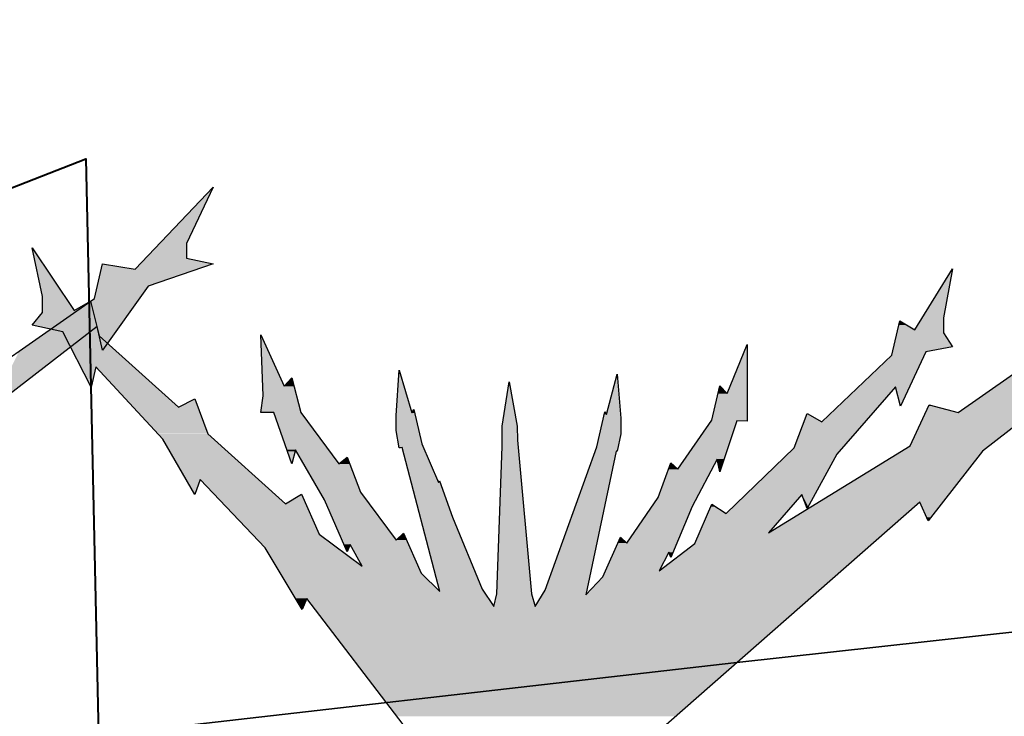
# Model space of a CAD drawing. Header units: millimetres. Extents: x 0 to 16721, y 217 to 10981.
# Tile 30 of 256: x 4705 to 4969, y 5850 to 6037. Entities that reach past the tile are written whole.
import ezdxf

# ---------------------------------------------------------------- set-up
doc = ezdxf.new("R2010")
doc.units = ezdxf.units.MM
doc.layers.add('PDF_PSS & TL', color=7, linetype='Continuous', true_color=0x7fffdf)

msp = doc.modelspace()

# ---------------------------------------------------------------- linework, layer by layer
at = {"layer": 'PDF_PSS & TL', "color": 1, "lineweight": 40}
msp.add_lwpolyline([(3305.77, 6856.9), (3520.58, 7074.31), (4287.44, 6313.57), (4073.93, 6094.46), (4280.03, 5927.99), (4391.01, 5959.57), (4512.13, 5917.47), (4722.79, 5999.73), (4726.16, 5845.47), (4359.57, 5803.63), (3979.19, 5760.48), (3946.05, 5956.32), (3935.4, 6019.09), (3928.12, 6061.97), (3915.9, 6134.36), (3903.56, 6207), (3891.86, 6275.1), (3840.14, 6326.82)], close=True, dxfattribs=at)
at = {"layer": 'PDF_PSS & TL', "color": 4, "lineweight": 25}
for points in [[(9262.65, 6315.86), (8844.45, 6274.14), (8448.22, 6232.69), (8038.35, 6192.01), (7660.05, 6154.32), (7202.62, 6107.54), (6840.83, 6069.07), (6469.42, 6033.08), (6129.33, 5997.99), (5712.05, 5954.97), (5350.26, 5914.95), (4896.33, 5864.79), (4567.93, 5827.36), (4205.36, 5786.03), (3794.45, 5739.64), (3375.48, 5692.47)], [(3375.48, 5692.47), (3794.45, 5739.64), (4205.36, 5786.03), (4567.93, 5827.36), (4896.33, 5864.79), (5350.26, 5914.95), (5712.05, 5954.97), (6129.33, 5997.99), (6469.42, 6033.08), (6840.83, 6069.07), (7202.62, 6107.54), (7660.05, 6154.32), (8038.35, 6192.01), (8448.22, 6232.69), (8844.45, 6274.14), (9262.65, 6315.86)]]:
    msp.add_lwpolyline(points, dxfattribs=at)
at = {"layer": 'PDF_PSS & TL', "color": 7, "lineweight": 25}
for points in [[(4735.97, 5970.19), (4756.89, 5992.15)], [(4756.89, 5992.15), (4749.75, 5977.08), (4749.75, 5973.18)], [(4708.42, 5975.91), (4719.59, 5959.15)], [(4711.15, 5962.91), (4708.42, 5975.91)], [(4749.74, 5973.18), (4756.89, 5971.62)], [(4725.05, 5962.39), (4727.26, 5971.62), (4735.97, 5970.19)], [(4756.89, 5971.62), (4739.48, 5965.64)], [(4944.81, 5953.95), (4954.82, 5970.32)], [(4954.82, 5970.32), (4952.48, 5957.2), (4952.48, 5953.17)], [(4956.38, 5931.85), (4999.01, 5961.61), (5002.51, 5971.36)], [(4739.48, 5965.64), (4727.26, 5948.49)], [(4682.56, 5932.76), (4725.05, 5962.39)], [(4711.15, 5958.62), (4711.15, 5962.91)], [(4719.59, 5959.14), (4724.01, 5961.61)], [(4724.01, 5961.61), (4726.35, 5952.39)], [(4708.42, 5955.25), (4711.15, 5958.62)], [(4725.83, 5954.86), (4687.89, 5925.62)], [(4716.61, 5953.43), (4708.42, 5955.25)], [(4727.26, 5948.49), (4725.83, 5954.86)], [(4938.58, 5947.19), (4940.79, 5956.41)], [(4940.79, 5956.42), (4944.81, 5953.95)], [(4724.14, 5938.61), (4716.61, 5953.43)], [(4726.35, 5952.39), (4747.54, 5933.28)], [(4770.28, 5936.27), (4769.63, 5952.65)], [(4769.63, 5952.65), (4775.87, 5938.87), (4777.95, 5941.08), (4780.29, 5931.85)], [(4952.48, 5953.17), (4954.82, 5949.4)], [(4894.52, 5936.92), (4899.85, 5950.05)], [(4899.85, 5950.05), (4899.85, 5929.51)], [(4954.82, 5949.4), (4947.67, 5948.1)], [(5000.57, 5950.7), (4962.88, 5921.46)], [(4919.86, 5929.38), (4938.57, 5947.19)], [(4947.67, 5948.1), (4940.92, 5933.54)], [(4725.44, 5944.07), (4724.14, 5938.61)], [(4743.38, 5924.71), (4725.44, 5944.07)], [(4805.89, 5931.07), (4806.67, 5943.16)], [(4806.67, 5943.16), (4810.05, 5931.72), (4810.57, 5932.63)], [(4845.78, 5884.29), (4859.56, 5922.62), (4861.77, 5931.98), (4862.16, 5931.33), (4865.02, 5942.12), (4866.06, 5930.29), (4866.06, 5926.13), (4865.02, 5921.45)], [(4828.89, 5884.55), (4832.01, 5879.87), (4832.79, 5883.25), (4834.22, 5922.75), (4834.22, 5928.21), (4836.17, 5940.04), (4838.25, 5928.21), (4838.38, 5924.44), (4842.15, 5883.25)], [(4890.36, 5929.77), (4892.57, 5939)], [(4892.57, 5939), (4894.52, 5936.92)], [(4940.92, 5933.54), (4939.62, 5938.74), (4923.89, 5920.68)], [(4773.14, 5931.85), (4769.63, 5931.85), (4770.28, 5936.27)], [(4747.54, 5933.28), (4751.95, 5935.49)], [(4751.95, 5935.49), (4755.46, 5926.14)], [(4943.51, 5922.89), (4948.58, 5933.93)], [(4948.58, 5933.93), (4956.38, 5931.85)], [(4777.95, 5918.08), (4773.14, 5931.85)], [(4780.29, 5931.85), (4790.55, 5918.08), (4792.76, 5919.9)], [(4806.67, 5922.37), (4805.89, 5927.04), (4805.89, 5931.07)], [(4810.57, 5932.63), (4812.78, 5923.41)], [(4912.45, 5922.37), (4915.96, 5931.59)], [(4915.96, 5931.59), (4919.86, 5929.38)], [(4881.26, 5916.65), (4890.36, 5929.77)], [(4897.12, 5929.64), (4892.57, 5916)], [(4899.85, 5929.51), (4897.12, 5929.64)], [(4755.46, 5926.13), (4776.26, 5907.42)], [(4751.95, 5909.89), (4743.38, 5924.7)], [(4807.45, 5922.5), (4806.67, 5922.37)], [(4817.58, 5883.9), (4807.45, 5922.49)], [(4812.78, 5923.41), (4817.19, 5913.14), (4817.45, 5913.53), (4820.96, 5903.78), (4828.89, 5884.55)], [(4905.57, 5899.62), (4943.51, 5922.89)], [(4778.86, 5921.85), (4777.95, 5918.08)], [(4793.54, 5896.5), (4792.76, 5894.56), (4786.65, 5908.46), (4778.86, 5921.85)], [(4792.76, 5919.9), (4796.27, 5910.54)], [(4864.76, 5921.46), (4856.7, 5882.99)], [(4865.02, 5921.46), (4864.76, 5921.46)], [(4876.33, 5889.49), (4885.81, 5896.76), (4890.36, 5907.29), (4894.26, 5904.82), (4912.45, 5922.36)], [(4923.89, 5920.68), (4915.96, 5906.12)], [(4962.88, 5921.46), (4948.32, 5902.87)], [(4865.93, 5898.45), (4867.62, 5896.89), (4876.07, 5909.11), (4879.44, 5918.34)], [(4879.44, 5918.34), (4881.26, 5916.65)], [(4892.57, 5916), (4891.79, 5919.38), (4885.16, 5906.64)], [(4753.38, 5913.92), (4751.95, 5909.89)], [(4770.8, 5895.59), (4753.38, 5913.92)], [(4776.26, 5907.42), (4780.55, 5910.02)], [(4780.55, 5910.02), (4785.22, 5899.23), (4796.79, 5890.66)], [(4796.27, 5910.54), (4805.89, 5897.67)], [(4914.53, 5909.89), (4905.57, 5899.62)], [(4915.96, 5906.12), (4914.53, 5909.89)], [(4946.11, 5907.81), (4870.87, 5841.79)], [(4948.32, 5902.87), (4946.11, 5907.81)], [(4885.16, 5906.64), (4879.44, 5893)], [(4805.89, 5897.67), (4807.84, 5899.49), (4812.52, 5888.84)], [(4796.79, 5890.66), (4793.54, 5896.5)], [(4861.25, 5887.8), (4865.93, 5898.45)], [(4780.68, 5879.09), (4770.8, 5895.59)], [(4878.92, 5894.42), (4876.33, 5889.49)], [(4879.44, 5893), (4878.92, 5894.42)], [(4812.52, 5888.84), (4817.58, 5883.9)], [(4856.7, 5882.99), (4861.25, 5887.8)], [(4842.15, 5883.25), (4843.06, 5879.87)], [(4843.06, 5879.87), (4845.78, 5884.29)], [(4781.98, 5882.08), (4780.68, 5879.09)], [(4807.71, 5848.29), (4781.98, 5882.08)]]:
    msp.add_lwpolyline(points, dxfattribs=at)
at = {"layer": 'PDF_PSS & TL', "lineweight": 0}
for points in [[(4724.01, 5961.61), (4724.14, 5961.61)], [(4806.67, 5922.37), (4807.06, 5922.37)], [(4864.76, 5921.46), (4865.02, 5921.46)]]:
    msp.add_lwpolyline(points, close=True, dxfattribs=at)
at = {"layer": 'PDF_PSS & TL', "transparency": 33554559}
for points in [[(4756.89, 5992.15), (4749.75, 5977.08), (4742.6, 5977.08)], [(4708.42, 5975.91), (4711.41, 5971.36), (4709.33, 5971.36)], [(4742.6, 5977.08), (4749.74, 5973.18), (4738.7, 5973.18)], [(4749.74, 5977.08), (4742.6, 5977.08), (4749.74, 5973.18)], [(4738.7, 5973.18), (4756.89, 5971.62), (4737.4, 5971.62)], [(4749.74, 5973.18), (4738.7, 5973.18), (4756.89, 5971.62)], [(4711.41, 5971.36), (4709.33, 5971.36), (4717.13, 5962.91)], [(4709.33, 5971.36), (4717.13, 5962.91), (4711.15, 5962.91)], [(4727, 5970.19), (4739.48, 5965.64), (4725.83, 5965.64)], [(4727.26, 5971.62), (4735.97, 5970.19), (4727, 5970.19)], [(4752.86, 5970.19), (4727, 5970.19), (4739.48, 5965.64)], [(4737.4, 5971.62), (4752.86, 5970.19), (4735.97, 5970.19)], [(4756.89, 5971.62), (4737.4, 5971.62), (4752.86, 5970.19)], [(4954.82, 5970.32), (4954.69, 5969.8), (4954.43, 5969.8)], [(4954.43, 5969.8), (4952.48, 5957.2), (4946.89, 5957.2)], [(4954.69, 5969.8), (4954.43, 5969.8), (4952.48, 5957.2)], [(4725.83, 5965.64), (4737.27, 5962.39), (4725.05, 5962.39)], [(4739.48, 5965.64), (4725.83, 5965.64), (4737.27, 5962.39)], [(4717.13, 5962.91), (4711.15, 5962.91), (4719.59, 5959.14)], [(4711.15, 5962.91), (4719.59, 5959.14), (4711.15, 5959.14)], [(4725.05, 5962.39), (4731.81, 5954.86), (4714.27, 5954.86)], [(4737.27, 5962.39), (4725.05, 5962.39), (4731.81, 5954.86)], [(4724.01, 5961.61), (4724.66, 5959.14), (4719.59, 5959.14)], [(4724.14, 5961.61), (4724.01, 5961.61), (4724.66, 5959.14)], [(4711.15, 5958.62), (4725.7, 5955.25), (4708.42, 5955.25)], [(4724.66, 5959.14), (4711.15, 5959.14), (4724.79, 5958.62)], [(4711.15, 5959.14), (4724.79, 5958.62), (4711.15, 5958.62)], [(4724.79, 5958.62), (4711.15, 5958.62), (4725.7, 5955.25)], [(4946.89, 5957.2), (4952.48, 5953.95), (4944.81, 5953.95)], [(4952.48, 5957.2), (4946.89, 5957.2), (4952.48, 5953.95)], [(4714.27, 5954.86), (4717.52, 5948.49), (4705.04, 5948.49)], [(4725.7, 5955.25), (4708.42, 5955.25), (4726.09, 5953.43)], [(4708.42, 5955.25), (4726.09, 5953.43), (4716.61, 5953.43)], [(4725.83, 5954.86), (4714.27, 5954.86), (4717.52, 5948.49)], [(4725.83, 5954.86), (4731.81, 5954.86), (4727.26, 5948.49)], [(4940.53, 5955.25), (4944.81, 5953.95), (4940.27, 5953.95)], [(4940.79, 5956.42), (4942.86, 5955.25), (4940.53, 5955.25)], [(4942.86, 5955.25), (4940.53, 5955.25), (4944.81, 5953.95)], [(4726.09, 5953.43), (4716.61, 5953.43), (4726.35, 5952.39)], [(4716.61, 5953.43), (4726.35, 5952.39), (4717.13, 5952.39)], [(4726.35, 5952.39), (4717.13, 5952.39), (4735.71, 5944.07)], [(4717.13, 5952.39), (4735.71, 5944.07), (4721.41, 5944.07)], [(4769.63, 5952.65), (4769.76, 5952.39), (4769.63, 5952.39)], [(4769.76, 5952.39), (4769.63, 5952.39), (4775.87, 5938.87)], [(4769.63, 5952.39), (4775.87, 5938.87), (4770.15, 5938.87)], [(4940.01, 5953.17), (4954.82, 5949.4), (4939.1, 5949.4)], [(4940.27, 5953.95), (4952.48, 5953.17), (4940.01, 5953.17)], [(4952.48, 5953.17), (4940.01, 5953.17), (4954.82, 5949.4)], [(4952.48, 5953.95), (4940.27, 5953.95), (4952.48, 5953.17)], [(4899.59, 5949.4), (4899.85, 5936.92), (4894.52, 5936.92)], [(4899.85, 5950.05), (4899.85, 5949.4), (4899.59, 5949.4)], [(4899.85, 5949.4), (4899.59, 5949.4), (4899.85, 5936.92)], [(4939.1, 5949.4), (4947.67, 5948.1), (4938.84, 5948.1)], [(4954.82, 5949.4), (4939.1, 5949.4), (4947.67, 5948.1)], [(4982.5, 5950.05), (4976.14, 5931.85), (4956.38, 5931.85)], [(4717.52, 5948.49), (4705.04, 5948.49), (4697.11, 5932.76)], [(4938.58, 5947.19), (4943.25, 5938.74), (4929.61, 5938.74)], [(4938.84, 5948.1), (4947.28, 5947.19), (4938.58, 5947.19)], [(4947.28, 5947.19), (4938.58, 5947.19), (4943.25, 5938.74)], [(4947.67, 5948.1), (4938.84, 5948.1), (4947.28, 5947.19)], [(4725.44, 5944.07), (4721.41, 5944.07), (4725.18, 5943.16)], [(4721.41, 5944.07), (4725.18, 5943.16), (4721.8, 5943.16)], [(4735.71, 5944.07), (4725.44, 5944.07), (4736.62, 5943.16)], [(4725.44, 5944.07), (4736.62, 5943.16), (4726.22, 5943.16)], [(4725.18, 5943.16), (4721.8, 5943.16), (4724.14, 5938.74)], [(4721.8, 5943.16), (4724.14, 5938.74), (4724.01, 5938.74)], [(4736.62, 5943.16), (4726.22, 5943.16), (4747.54, 5933.28)], [(4726.22, 5943.16), (4747.54, 5933.28), (4735.45, 5933.28)], [(4777.95, 5941.08), (4778.21, 5940.04), (4777.04, 5940.04)], [(4806.67, 5942.12), (4810.05, 5931.72), (4805.89, 5931.72)], [(4806.67, 5943.16), (4807.06, 5942.12), (4806.67, 5942.12)], [(4807.06, 5942.12), (4806.67, 5942.12), (4810.05, 5931.72)], [(4864.76, 5941.08), (4865.93, 5931.33), (4862.16, 5931.33)], [(4865.02, 5942.12), (4865.15, 5941.08), (4864.76, 5941.08)], [(4865.15, 5941.08), (4864.76, 5941.08), (4865.93, 5931.33)], [(4724.01, 5938.74), (4724.14, 5938.74), (4724.14, 5938.61)], [(4778.6, 5938.87), (4770.15, 5938.87), (4779.12, 5936.27)], [(4770.15, 5938.87), (4779.12, 5936.27), (4770.28, 5936.27)], [(4777.04, 5940.04), (4778.6, 5938.87), (4775.87, 5938.87)], [(4778.21, 5940.04), (4777.04, 5940.04), (4778.6, 5938.87)], [(4836.04, 5939), (4838.25, 5928.21), (4834.22, 5928.21)], [(4836.17, 5940.04), (4836.3, 5939), (4836.04, 5939)], [(4836.3, 5939), (4836.04, 5939), (4838.25, 5928.21)], [(4892.57, 5938.87), (4894.52, 5936.92), (4892.05, 5936.92)], [(4892.57, 5939), (4892.83, 5938.87), (4892.57, 5938.87)], [(4892.83, 5938.87), (4892.57, 5938.87), (4894.52, 5936.92)], [(4929.61, 5938.61), (4931.43, 5929.38), (4919.86, 5929.38)], [(4939.62, 5938.74), (4929.61, 5938.74), (4939.49, 5938.61)], [(4929.61, 5938.74), (4939.49, 5938.61), (4929.61, 5938.61)], [(4939.49, 5938.61), (4929.61, 5938.61), (4931.43, 5929.38)], [(4943.25, 5938.74), (4939.62, 5938.74), (4943.25, 5938.61)], [(4939.62, 5938.74), (4943.25, 5938.61), (4939.62, 5938.61)], [(4943.25, 5938.61), (4939.62, 5938.61), (4941.05, 5933.93)], [(4939.62, 5938.61), (4941.05, 5933.93), (4940.79, 5933.93)], [(4770.28, 5936.27), (4780.29, 5931.85), (4769.63, 5931.85)], [(4779.12, 5936.27), (4770.28, 5936.27), (4780.29, 5931.85)], [(4892.05, 5936.92), (4899.85, 5929.77), (4890.36, 5929.77)], [(4899.85, 5936.92), (4892.05, 5936.92), (4899.85, 5929.77)], [(4752.73, 5933.28), (4735.45, 5933.28), (4755.46, 5926.14)], [(4735.45, 5933.28), (4755.46, 5926.14), (4742.08, 5926.14)], [(4748.71, 5933.93), (4752.73, 5933.28), (4747.54, 5933.28)], [(4751.95, 5935.49), (4752.6, 5933.93), (4748.71, 5933.93)], [(4752.6, 5933.93), (4748.71, 5933.93), (4752.73, 5933.28)], [(4940.79, 5933.93), (4941.05, 5933.93), (4940.92, 5933.54)], [(4948.32, 5933.54), (4956.38, 5931.85), (4947.54, 5931.85)], [(4948.58, 5933.93), (4949.75, 5933.54), (4948.32, 5933.54)], [(4949.75, 5933.54), (4948.32, 5933.54), (4956.38, 5931.85)], [(4780.29, 5931.85), (4773.14, 5931.85), (4787.69, 5921.85)], [(4773.14, 5931.85), (4787.69, 5921.85), (4776.65, 5921.85)], [(4810.83, 5931.72), (4805.89, 5931.72), (4810.96, 5931.07)], [(4805.89, 5931.72), (4810.96, 5931.07), (4805.89, 5931.07)], [(4810.96, 5931.07), (4805.89, 5931.07), (4812, 5927.04)], [(4805.89, 5931.07), (4812, 5927.04), (4805.89, 5927.04)], [(4810.18, 5931.98), (4810.83, 5931.72), (4810.05, 5931.72)], [(4810.57, 5932.63), (4810.83, 5931.98), (4810.18, 5931.98)], [(4810.83, 5931.98), (4810.18, 5931.98), (4810.83, 5931.72)], [(4861.64, 5931.33), (4866.06, 5930.29), (4861.38, 5930.29)], [(4861.77, 5931.85), (4862.16, 5931.33), (4861.64, 5931.33)], [(4865.93, 5931.33), (4861.64, 5931.33), (4866.06, 5930.29)], [(4861.77, 5931.98), (4861.9, 5931.85), (4861.77, 5931.85)], [(4861.9, 5931.85), (4861.77, 5931.85), (4862.16, 5931.33)], [(4915.83, 5931.33), (4919.86, 5929.38), (4915.05, 5929.38)], [(4915.96, 5931.59), (4916.35, 5931.33), (4915.83, 5931.33)], [(4916.35, 5931.33), (4915.83, 5931.33), (4919.86, 5929.38)], [(4947.54, 5931.85), (4964.7, 5922.89), (4943.52, 5922.89)], [(4976.13, 5931.85), (4947.54, 5931.85), (4964.7, 5922.89)], [(4838.25, 5928.21), (4834.22, 5928.21), (4838.38, 5924.45)], [(4834.22, 5928.21), (4838.38, 5924.45), (4834.22, 5924.45)], [(4861.38, 5930.29), (4866.06, 5926.13), (4860.47, 5926.13)], [(4866.06, 5930.29), (4861.38, 5930.29), (4866.06, 5926.13)], [(4890.1, 5929.51), (4893.74, 5919.38), (4883.08, 5919.38)], [(4890.23, 5929.64), (4897.12, 5929.51), (4890.1, 5929.51)], [(4897.12, 5929.51), (4890.1, 5929.51), (4893.74, 5919.38)], [(4890.36, 5929.77), (4899.85, 5929.64), (4890.23, 5929.64)], [(4897.12, 5929.64), (4890.23, 5929.64), (4897.12, 5929.51)], [(4899.85, 5929.77), (4890.36, 5929.77), (4899.85, 5929.64)], [(4897.12, 5929.64), (4899.85, 5929.64), (4899.85, 5929.51)], [(4915.05, 5929.38), (4925.32, 5922.37), (4912.45, 5922.37)], [(4931.43, 5929.38), (4915.05, 5929.38), (4925.32, 5922.37)], [(4755.46, 5926.13), (4742.08, 5926.13), (4757.02, 5924.71)], [(4742.08, 5926.13), (4757.02, 5924.71), (4743.38, 5924.71)], [(4812, 5927.04), (4805.89, 5927.04), (4812.78, 5923.41)], [(4805.89, 5927.04), (4812.78, 5923.41), (4806.54, 5923.41)], [(4860.47, 5926.13), (4865.28, 5922.63), (4859.56, 5922.63)], [(4866.06, 5926.13), (4860.47, 5926.13), (4865.28, 5922.63)], [(4757.02, 5924.71), (4743.38, 5924.71), (4769.11, 5913.92)], [(4743.38, 5924.71), (4769.11, 5913.92), (4749.62, 5913.92)], [(4812.78, 5923.41), (4806.54, 5923.41), (4813.3, 5922.5)], [(4806.54, 5923.41), (4813.3, 5922.5), (4806.67, 5922.5)], [(4807.45, 5922.5), (4806.67, 5922.5), (4807.06, 5922.37)], [(4806.67, 5922.5), (4807.06, 5922.37), (4806.67, 5922.37)], [(4813.3, 5922.5), (4807.45, 5922.5), (4813.3, 5922.37)], [(4807.45, 5922.5), (4813.3, 5922.37), (4807.45, 5922.37)], [(4834.22, 5922.76), (4842.15, 5883.25), (4832.79, 5883.25)], [(4838.38, 5924.45), (4834.22, 5924.45), (4838.51, 5922.76)], [(4834.22, 5924.45), (4838.51, 5922.76), (4834.22, 5922.76)], [(4838.51, 5922.76), (4834.22, 5922.76), (4842.15, 5883.25)], [(4859.56, 5922.63), (4865.02, 5921.46), (4859.17, 5921.46)], [(4865.28, 5922.63), (4859.56, 5922.63), (4865.02, 5921.46)], [(4943.52, 5922.89), (4962.88, 5921.46), (4941.31, 5921.46)], [(4964.7, 5922.89), (4943.52, 5922.89), (4962.88, 5921.46)], [(4778.86, 5921.85), (4776.65, 5921.85), (4778.86, 5921.46)], [(4776.65, 5921.85), (4778.86, 5921.46), (4776.78, 5921.46)], [(4777.95, 5918.08), (4777.95, 5918.08), (4776.78, 5921.46)], [(4777.95, 5918.08), (4776.78, 5921.46), (4778.86, 5921.46)], [(4787.69, 5921.85), (4778.86, 5921.85), (4787.95, 5921.46)], [(4778.86, 5921.85), (4787.95, 5921.46), (4779.12, 5921.46)], [(4787.95, 5921.46), (4779.12, 5921.46), (4790.55, 5918.08)], [(4779.12, 5921.46), (4790.55, 5918.08), (4781.07, 5918.08)], [(4792.76, 5919.9), (4793.02, 5919.38), (4792.11, 5919.38)], [(4813.3, 5922.37), (4807.45, 5922.37), (4817.19, 5913.14)], [(4807.45, 5922.37), (4817.19, 5913.14), (4809.79, 5913.14)], [(4859.17, 5921.46), (4856.96, 5884.29), (4845.79, 5884.29)], [(4864.76, 5921.46), (4859.17, 5921.46), (4856.96, 5884.29)], [(4859.17, 5921.46), (4864.76, 5921.46), (4864.76, 5921.46)], [(4864.76, 5921.46), (4864.76, 5921.46), (4859.17, 5921.46)], [(4910.77, 5920.68), (4918.04, 5909.89), (4899.46, 5909.89)], [(4912.45, 5922.37), (4923.89, 5920.68), (4910.76, 5920.68)], [(4923.89, 5920.68), (4910.77, 5920.68), (4918.04, 5909.89)], [(4925.32, 5922.37), (4912.45, 5922.37), (4923.89, 5920.68)], [(4941.31, 5921.46), (4952.09, 5907.81), (4919.08, 5907.81)], [(4962.88, 5921.46), (4941.31, 5921.46), (4952.09, 5907.81)], [(4793.41, 5918.08), (4781.07, 5918.08), (4796.27, 5910.54)], [(4781.07, 5918.08), (4796.27, 5910.54), (4785.35, 5910.54)], [(4792.11, 5919.38), (4793.41, 5918.08), (4790.55, 5918.08)], [(4793.02, 5919.38), (4792.11, 5919.38), (4793.41, 5918.08)], [(4879.31, 5918.08), (4881.26, 5916.65), (4878.79, 5916.65)], [(4879.44, 5918.34), (4879.7, 5918.08), (4879.31, 5918.08)], [(4879.7, 5918.08), (4879.31, 5918.08), (4881.26, 5916.65)], [(4882.43, 5918.34), (4890.36, 5916.65), (4881.26, 5916.65)], [(4883.08, 5919.38), (4891.27, 5918.34), (4882.43, 5918.34)], [(4891.27, 5918.34), (4882.43, 5918.34), (4890.36, 5916.65)], [(4891.79, 5919.38), (4883.08, 5919.38), (4891.27, 5918.34)], [(4893.74, 5919.38), (4891.79, 5919.38), (4893.35, 5918.34)], [(4891.79, 5919.38), (4893.35, 5918.34), (4892.05, 5918.34)], [(4892.05, 5918.34), (4892.44, 5916.65), (4892.83, 5916.65)], [(4892.05, 5918.34), (4893.35, 5918.34), (4892.83, 5916.65)], [(4878.8, 5916.65), (4886.46, 5909.11), (4876.07, 5909.11)], [(4890.36, 5916.65), (4878.8, 5916.65), (4886.46, 5909.11)], [(4892.44, 5916.65), (4892.83, 5916.65), (4892.57, 5916)], [(4753.38, 5913.92), (4749.62, 5913.92), (4753.25, 5913.53)], [(4749.62, 5913.92), (4753.25, 5913.53), (4749.88, 5913.53)], [(4751.95, 5909.89), (4751.95, 5909.89), (4749.88, 5913.53)], [(4751.95, 5909.89), (4749.88, 5913.53), (4753.25, 5913.53)], [(4769.11, 5913.92), (4753.38, 5913.92), (4769.5, 5913.53)], [(4753.38, 5913.92), (4769.5, 5913.53), (4753.77, 5913.53)], [(4769.5, 5913.53), (4753.77, 5913.53), (4776.26, 5907.42)], [(4753.77, 5913.53), (4776.26, 5907.42), (4759.62, 5907.42)], [(4817.58, 5913.14), (4809.79, 5913.14), (4820.96, 5903.78)], [(4809.79, 5913.14), (4820.96, 5903.78), (4812.26, 5903.78)], [(4817.45, 5913.53), (4817.58, 5913.14), (4817.19, 5913.14)], [(4780.42, 5909.89), (4781.71, 5907.42), (4776.26, 5907.42)], [(4780.55, 5910.02), (4780.68, 5909.89), (4780.42, 5909.89)], [(4780.68, 5909.89), (4780.42, 5909.89), (4781.71, 5907.42)], [(4796.27, 5910.54), (4785.35, 5910.54), (4797.83, 5908.46)], [(4785.35, 5910.54), (4797.83, 5908.46), (4786.65, 5908.46)], [(4899.46, 5909.89), (4910.24, 5904.82), (4894.26, 5904.82)], [(4899.46, 5909.89), (4914.53, 5909.89), (4914.53, 5909.89)], [(4914.53, 5909.89), (4914.53, 5909.89), (4899.46, 5909.89)], [(4914.53, 5909.89), (4899.46, 5909.89), (4910.24, 5904.82)], [(4914.53, 5909.89), (4918.04, 5909.89), (4918.04, 5909.89)], [(4918.04, 5909.89), (4918.04, 5909.89), (4914.53, 5909.89)], [(4914.53, 5909.89), (4915.83, 5906.64), (4916.22, 5906.64)], [(4914.53, 5909.89), (4918.04, 5909.89), (4916.22, 5906.64)], [(4781.72, 5907.42), (4759.62, 5907.42), (4785.22, 5899.23)], [(4759.62, 5907.42), (4785.22, 5899.23), (4767.42, 5899.23)], [(4797.83, 5908.46), (4786.65, 5908.46), (4805.89, 5897.67)], [(4786.65, 5908.46), (4805.89, 5897.67), (4791.33, 5897.67)], [(4876.07, 5909.11), (4885.16, 5906.64), (4874.38, 5906.64)], [(4886.46, 5909.11), (4876.07, 5909.11), (4885.16, 5906.64)], [(4890.36, 5907.29), (4891.53, 5906.64), (4889.97, 5906.64)], [(4918.3, 5907.42), (4936.76, 5899.62), (4905.57, 5899.62)], [(4919.08, 5907.81), (4945.59, 5907.42), (4918.3, 5907.42)], [(4945.59, 5907.42), (4918.3, 5907.42), (4936.76, 5899.62)], [(4946.11, 5907.81), (4919.08, 5907.81), (4945.59, 5907.42)], [(4952.09, 5907.81), (4946.11, 5907.81), (4951.83, 5907.42)], [(4946.11, 5907.81), (4951.83, 5907.42), (4946.37, 5907.42)], [(4946.37, 5907.42), (4947.93, 5903.78), (4948.97, 5903.78)], [(4946.37, 5907.42), (4951.83, 5907.42), (4948.97, 5903.78)], [(4874.38, 5906.64), (4881, 5896.89), (4867.62, 5896.89)], [(4885.16, 5906.64), (4874.38, 5906.64), (4881, 5896.89)], [(4889.32, 5904.82), (4905.57, 5899.62), (4886.98, 5899.62)], [(4889.97, 5906.64), (4894.26, 5904.82), (4889.32, 5904.82)], [(4910.24, 5904.82), (4889.32, 5904.82), (4905.57, 5899.62)], [(4891.53, 5906.64), (4889.97, 5906.64), (4894.26, 5904.82)], [(4915.83, 5906.64), (4916.22, 5906.64), (4915.96, 5906.12)], [(4820.96, 5903.78), (4812.26, 5903.78), (4828.89, 5884.55)], [(4812.26, 5903.78), (4828.89, 5884.55), (4817.32, 5884.55)], [(4947.93, 5903.78), (4948.97, 5903.78), (4948.32, 5902.87)], [(4785.22, 5899.23), (4767.42, 5899.23), (4790.16, 5895.59)], [(4767.42, 5899.23), (4790.16, 5895.59), (4770.8, 5895.59)], [(4807.58, 5899.23), (4808.75, 5897.67), (4805.89, 5897.67)], [(4807.84, 5899.49), (4808.1, 5899.23), (4807.58, 5899.23)], [(4808.1, 5899.23), (4807.58, 5899.23), (4808.75, 5897.67)], [(4886.98, 5899.62), (4933.51, 5896.76), (4885.81, 5896.76)], [(4936.76, 5899.62), (4886.98, 5899.62), (4933.51, 5896.76)], [(4808.75, 5897.67), (4791.33, 5897.67), (4809.27, 5896.5)], [(4791.33, 5897.67), (4809.27, 5896.5), (4791.85, 5896.5)], [(4793.54, 5896.5), (4791.85, 5896.5), (4793.15, 5895.59)], [(4791.85, 5896.5), (4793.15, 5895.59), (4792.24, 5895.59)], [(4809.27, 5896.5), (4793.54, 5896.5), (4809.53, 5895.59)], [(4793.54, 5896.5), (4809.53, 5895.59), (4794.06, 5895.59)], [(4865.28, 5896.89), (4880.09, 5894.43), (4864.24, 5894.43)], [(4865.54, 5897.67), (4867.62, 5896.89), (4865.28, 5896.89)], [(4881, 5896.89), (4865.28, 5896.89), (4880.09, 5894.43)], [(4865.93, 5898.45), (4866.71, 5897.67), (4865.54, 5897.67)], [(4866.71, 5897.67), (4865.54, 5897.67), (4867.62, 5896.89)], [(4885.81, 5896.76), (4925.32, 5889.49), (4876.33, 5889.49)], [(4933.51, 5896.76), (4885.81, 5896.76), (4925.32, 5889.49)], [(4790.16, 5895.59), (4770.8, 5895.59), (4796.79, 5890.66)], [(4770.8, 5895.59), (4796.79, 5890.66), (4773.79, 5890.66)], [(4792.24, 5895.59), (4793.15, 5895.59), (4792.76, 5894.55)], [(4809.53, 5895.59), (4794.06, 5895.59), (4811.74, 5890.66)], [(4794.06, 5895.59), (4811.74, 5890.66), (4796.79, 5890.66)], [(4864.24, 5894.42), (4878.14, 5893), (4863.59, 5893)], [(4878.92, 5894.42), (4864.24, 5894.42), (4878.14, 5893)], [(4878.92, 5894.42), (4880.09, 5894.42), (4879.44, 5893)], [(4863.59, 5893), (4876.33, 5889.49), (4862.03, 5889.49)], [(4878.14, 5893), (4863.59, 5893), (4876.33, 5889.49)], [(4811.74, 5890.66), (4773.79, 5890.66), (4812.52, 5888.84)], [(4773.79, 5890.66), (4812.52, 5888.84), (4774.83, 5888.84)], [(4812.52, 5888.84), (4774.83, 5888.84), (4817.58, 5883.9)], [(4774.83, 5888.84), (4817.58, 5883.9), (4777.82, 5883.9)], [(4862.03, 5889.49), (4923.37, 5887.8), (4861.25, 5887.8)], [(4925.32, 5889.49), (4862.03, 5889.49), (4923.37, 5887.8)], [(4861.25, 5887.8), (4917.91, 5882.99), (4856.7, 5882.99)], [(4923.37, 5887.8), (4861.25, 5887.8), (4917.91, 5882.99)], [(4829.41, 5883.9), (4777.82, 5883.9), (4830.58, 5882.08)], [(4777.82, 5883.9), (4830.58, 5882.08), (4778.86, 5882.08)], [(4828.89, 5884.55), (4817.32, 5884.55), (4829.41, 5883.9)], [(4817.32, 5884.55), (4829.41, 5883.9), (4817.58, 5883.9)], [(4832.79, 5883.25), (4843.06, 5879.87), (4832.01, 5879.87)], [(4842.15, 5883.25), (4832.79, 5883.25), (4843.06, 5879.87)], [(4845.01, 5882.99), (4914.27, 5879.87), (4843.06, 5879.87)], [(4845.79, 5884.29), (4856.7, 5882.99), (4845.01, 5882.99)], [(4917.91, 5882.99), (4845.01, 5882.99), (4914.27, 5879.87)], [(4856.96, 5884.29), (4845.79, 5884.29), (4856.7, 5882.99)], [(4781.98, 5882.08), (4778.86, 5882.08), (4781.07, 5879.87)], [(4778.86, 5882.08), (4781.07, 5879.87), (4780.16, 5879.87)], [(4830.58, 5882.08), (4781.98, 5882.08), (4832.01, 5879.87)], [(4781.98, 5882.08), (4832.01, 5879.87), (4783.8, 5879.87)], [(4781.07, 5879.87), (4780.16, 5879.87), (4780.68, 5879.09)], [(4780.16, 5879.87), (4781.07, 5879.87), (4781.07, 5879.87)], [(4781.07, 5879.87), (4781.07, 5879.87), (4780.16, 5879.87)], [(4783.79, 5879.87), (4843.05, 5879.87), (4843.05, 5879.87)], [(4843.05, 5879.87), (4843.05, 5879.87), (4783.79, 5879.87)], [(4914.27, 5879.87), (4783.8, 5879.87), (4880.88, 5850.5)], [(4783.8, 5879.87), (4880.88, 5850.5), (4806.02, 5850.5)]]:
    msp.add_solid(points, dxfattribs=at)

doc.saveas('drawing.dxf')
